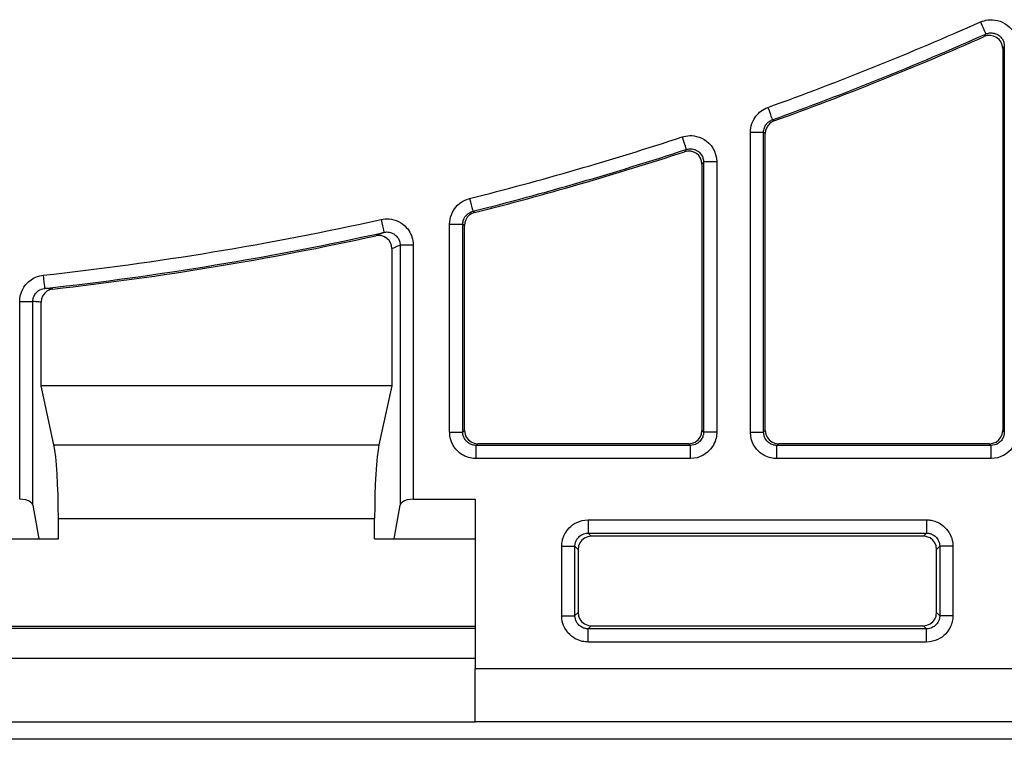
# Model space of a CAD drawing. Header units: inches. Extents: x -115 to 727, y 98 to 694.
# Tile 23 of 37: x 248 to 274, y 459 to 478. Entities that reach past the tile are written whole.
import ezdxf

# ---------------------------------------------------------------- set-up
doc = ezdxf.new("R2010")
doc.units = ezdxf.units.IN
doc.header["$MEASUREMENT"] = 0
doc.layers.add('Capa 1', color=7, linetype='Continuous')

# ---------------------------------------------------------------- blocks, each defined once
blk = doc.blocks.new('block 128')
at = {"layer": 'Capa 1', "color": 250, "lineweight": 25}
blk.add_lwpolyline([(276.049, 458.712), (241.162, 458.712)], dxfattribs=at)
blk = doc.blocks.new('block 185')
at = {"layer": 'Capa 1', "color": 250, "lineweight": 25}
blk.add_lwpolyline([(276.049, 458.712), (241.162, 458.712)], dxfattribs=at)
blk = doc.blocks.new('block 200')
at = {"layer": 'Capa 1', "color": 250, "lineweight": 25}
blk.add_lwpolyline([(272.444, 463.895), (272.444, 462.032)], dxfattribs=at)
blk = doc.blocks.new('block 201')
at = {"layer": 'Capa 1', "color": 250, "lineweight": 25}
blk.add_lwpolyline([(263, 464.249), (272.09, 464.249)], dxfattribs=at)
blk = doc.blocks.new('block 202')
at = {"layer": 'Capa 1', "color": 250, "lineweight": 25}
blk.add_lwpolyline([(262.646, 462.032), (262.646, 463.895)], dxfattribs=at)
blk = doc.blocks.new('block 203')
at = {"layer": 'Capa 1', "color": 250, "lineweight": 25}
blk.add_lwpolyline([(259.962, 459.194), (259.962, 460.611)], dxfattribs=at)
blk = doc.blocks.new('block 204')
at = {"layer": 'Capa 1', "color": 250, "lineweight": 25}
blk.add_lwpolyline([(259.962, 465.16), (259.962, 460.611)], dxfattribs=at)
blk = doc.blocks.new('block 205')
at = {"layer": 'Capa 1', "color": 250, "lineweight": 25}
blk.add_lwpolyline([(257.265, 464.098), (257.792, 464.098)], dxfattribs=at)
blk = doc.blocks.new('block 206')
at = {"layer": 'Capa 1', "color": 250, "lineweight": 25}
blk.add_lwpolyline([(257.792, 464.098), (259.962, 464.098)], dxfattribs=at)
blk = doc.blocks.new('block 207')
at = {"layer": 'Capa 1', "color": 250, "lineweight": 25}
blk.add_lwpolyline([(248.243, 464.098), (248.77, 464.098)], dxfattribs=at)
blk = doc.blocks.new('block 208')
at = {"layer": 'Capa 1', "color": 250, "lineweight": 25}
blk.add_lwpolyline([(242.388, 464.098), (248.243, 464.098)], dxfattribs=at)
blk = doc.blocks.new('block 239')
at = {"layer": 'Capa 1', "color": 250, "lineweight": 25}
blk.add_lwpolyline([(272.09, 461.679), (263, 461.679)], dxfattribs=at)
blk = doc.blocks.new('block 323')
at = {"layer": 'Capa 1', "color": 250, "lineweight": 25}
blk.add_lwpolyline([(273.537, 477.975), (273.584, 477.995), (273.635, 478.01), (273.686, 478.021), (273.74, 478.03), (273.798, 478.036), (273.86, 478.035), (273.927, 478.028), (273.996, 478.015), (274.066, 477.994), (274.136, 477.965), (274.199, 477.929), (274.255, 477.89), (274.306, 477.848), (274.349, 477.805), (274.386, 477.761), (274.416, 477.718), (274.442, 477.675), (274.464, 477.631), (274.484, 477.586), (274.5, 477.541), (274.514, 477.492), (274.523, 477.441), (274.531, 477.387), (274.534, 477.328)], dxfattribs=at)
blk = doc.blocks.new('block 324')
at = {"layer": 'Capa 1', "color": 250, "lineweight": 25}
blk.add_open_spline([(267.828, 475.681), (269.758, 476.375), (271.662, 477.142), (273.536, 477.975)], degree=3, dxfattribs=at)
blk = doc.blocks.new('block 325')
at = {"layer": 'Capa 1', "color": 250, "lineweight": 25}
blk.add_lwpolyline([(267.36, 475.014), (267.362, 475.069), (267.369, 475.128), (267.382, 475.188), (267.4, 475.248), (267.422, 475.305), (267.449, 475.357), (267.478, 475.404), (267.508, 475.448), (267.54, 475.485), (267.572, 475.519), (267.606, 475.551), (267.643, 475.58), (267.682, 475.607), (267.725, 475.634), (267.775, 475.658), (267.828, 475.681)], dxfattribs=at)
blk = doc.blocks.new('block 326')
at = {"layer": 'Capa 1', "color": 250, "lineweight": 25}
blk.add_lwpolyline([(267.36, 466.96), (267.36, 475.014)], dxfattribs=at)
blk = doc.blocks.new('block 327')
at = {"layer": 'Capa 1', "color": 250, "lineweight": 25}
blk.add_lwpolyline([(268.068, 466.251), (268.03, 466.252), (267.99, 466.255), (267.95, 466.261), (267.908, 466.27), (267.864, 466.281), (267.818, 466.296), (267.77, 466.316), (267.722, 466.341), (267.672, 466.372), (267.623, 466.408), (267.574, 466.451), (267.527, 466.501), (267.484, 466.559), (267.444, 466.624), (267.41, 466.696), (267.383, 466.777), (267.367, 466.864), (267.36, 466.959)], dxfattribs=at)
blk = doc.blocks.new('block 328')
at = {"layer": 'Capa 1', "color": 250, "lineweight": 25}
blk.add_lwpolyline([(273.825, 466.251), (268.069, 466.251)], dxfattribs=at)
blk = doc.blocks.new('block 329')
at = {"layer": 'Capa 1', "color": 250, "lineweight": 25}
blk.add_lwpolyline([(274.533, 466.96), (274.532, 466.921), (274.529, 466.882), (274.523, 466.842), (274.514, 466.8), (274.503, 466.755), (274.487, 466.71), (274.468, 466.661), (274.443, 466.612), (274.412, 466.563), (274.376, 466.515), (274.333, 466.466), (274.283, 466.419), (274.225, 466.376), (274.16, 466.336), (274.087, 466.302), (274.007, 466.274), (273.919, 466.259), (273.825, 466.252)], dxfattribs=at)
blk = doc.blocks.new('block 331')
at = {"layer": 'Capa 1', "color": 250, "lineweight": 25}
blk.add_lwpolyline([(265.525, 474.888), (265.573, 474.901), (265.623, 474.912), (265.675, 474.92), (265.729, 474.923), (265.788, 474.922), (265.85, 474.915), (265.915, 474.902), (265.982, 474.883), (266.05, 474.854), (266.118, 474.817), (266.183, 474.771), (266.245, 474.718), (266.301, 474.655), (266.35, 474.585), (266.392, 474.506), (266.424, 474.419), (266.445, 474.32), (266.455, 474.215)], dxfattribs=at)
blk = doc.blocks.new('block 332')
at = {"layer": 'Capa 1', "color": 250, "lineweight": 25}
blk.add_open_spline([(259.816, 473.234), (261.738, 473.719), (263.643, 474.27), (265.524, 474.888)], degree=3, dxfattribs=at)
blk = doc.blocks.new('block 333')
at = {"layer": 'Capa 1', "color": 250, "lineweight": 25}
blk.add_lwpolyline([(259.281, 472.547), (259.283, 472.609), (259.292, 472.672), (259.306, 472.735), (259.327, 472.799), (259.356, 472.864), (259.393, 472.93), (259.439, 472.993), (259.494, 473.053), (259.558, 473.11), (259.634, 473.16), (259.719, 473.201), (259.816, 473.234)], dxfattribs=at)
blk = doc.blocks.new('block 334')
at = {"layer": 'Capa 1', "color": 250, "lineweight": 25}
blk.add_lwpolyline([(259.281, 466.96), (259.281, 472.547)], dxfattribs=at)
blk = doc.blocks.new('block 335')
at = {"layer": 'Capa 1', "color": 250, "lineweight": 25}
blk.add_lwpolyline([(259.99, 466.251), (259.951, 466.252), (259.912, 466.255), (259.872, 466.261), (259.83, 466.27), (259.785, 466.281), (259.74, 466.296), (259.692, 466.316), (259.643, 466.341), (259.594, 466.372), (259.544, 466.408), (259.496, 466.451), (259.449, 466.501), (259.406, 466.559), (259.366, 466.624), (259.332, 466.696), (259.305, 466.777), (259.289, 466.864), (259.282, 466.959)], dxfattribs=at)
blk = doc.blocks.new('block 336')
at = {"layer": 'Capa 1', "color": 250, "lineweight": 25}
blk.add_lwpolyline([(265.746, 466.251), (259.99, 466.251)], dxfattribs=at)
blk = doc.blocks.new('block 337')
at = {"layer": 'Capa 1', "color": 250, "lineweight": 25}
blk.add_lwpolyline([(266.455, 466.96), (266.454, 466.921), (266.451, 466.882), (266.445, 466.842), (266.436, 466.8), (266.424, 466.755), (266.409, 466.71), (266.389, 466.661), (266.364, 466.612), (266.333, 466.563), (266.297, 466.515), (266.253, 466.466), (266.205, 466.419), (266.146, 466.376), (266.082, 466.336), (266.009, 466.302), (265.929, 466.274), (265.84, 466.259), (265.747, 466.252)], dxfattribs=at)
blk = doc.blocks.new('block 338')
at = {"layer": 'Capa 1', "color": 250, "lineweight": 25}
blk.add_lwpolyline([(266.455, 474.215), (266.455, 466.959)], dxfattribs=at)
blk = doc.blocks.new('block 339')
at = {"layer": 'Capa 1', "color": 250, "lineweight": 25}
blk.add_lwpolyline([(263, 461.324), (262.961, 461.325), (262.921, 461.328), (262.881, 461.334), (262.839, 461.342), (262.795, 461.354), (262.75, 461.37), (262.702, 461.389), (262.653, 461.414), (262.604, 461.445), (262.555, 461.48), (262.505, 461.523), (262.458, 461.574), (262.416, 461.632), (262.375, 461.697), (262.341, 461.77), (262.314, 461.85), (262.298, 461.938), (262.292, 462.032)], dxfattribs=at)
blk = doc.blocks.new('block 340')
at = {"layer": 'Capa 1', "color": 250, "lineweight": 25}
blk.add_lwpolyline([(272.09, 461.324), (263, 461.324)], dxfattribs=at)
blk = doc.blocks.new('block 341')
at = {"layer": 'Capa 1', "color": 250, "lineweight": 25}
blk.add_lwpolyline([(272.799, 462.032), (272.799, 462.003), (272.797, 461.974), (272.793, 461.943), (272.789, 461.911), (272.782, 461.879), (272.774, 461.846), (272.763, 461.811), (272.75, 461.774), (272.735, 461.737), (272.715, 461.698), (272.693, 461.658), (272.665, 461.618), (272.633, 461.577), (272.597, 461.537), (272.555, 461.497), (272.507, 461.459), (272.453, 461.424), (272.393, 461.392), (272.326, 461.364), (272.253, 461.344), (272.174, 461.329), (272.091, 461.324)], dxfattribs=at)
blk = doc.blocks.new('block 342')
at = {"layer": 'Capa 1', "color": 250, "lineweight": 25}
blk.add_lwpolyline([(272.799, 463.895), (272.799, 462.032)], dxfattribs=at)
blk = doc.blocks.new('block 343')
at = {"layer": 'Capa 1', "color": 250, "lineweight": 25}
blk.add_lwpolyline([(272.09, 464.604), (272.119, 464.604), (272.149, 464.602), (272.179, 464.599), (272.211, 464.593), (272.243, 464.586), (272.277, 464.578), (272.312, 464.567), (272.348, 464.555), (272.385, 464.539), (272.424, 464.521), (272.464, 464.497), (272.504, 464.469), (272.545, 464.438), (272.585, 464.401), (272.625, 464.359), (272.663, 464.312), (272.699, 464.257), (272.731, 464.197), (272.758, 464.13), (272.779, 464.058), (272.793, 463.979), (272.798, 463.896)], dxfattribs=at)
blk = doc.blocks.new('block 348')
at = {"layer": 'Capa 1', "color": 250, "lineweight": 25}
blk.add_lwpolyline([(263, 464.604), (272.09, 464.604)], dxfattribs=at)
blk = doc.blocks.new('block 349')
at = {"layer": 'Capa 1', "color": 250, "lineweight": 25}
blk.add_lwpolyline([(262.291, 463.895), (262.291, 463.924), (262.293, 463.954), (262.297, 463.983), (262.301, 464.016), (262.308, 464.048), (262.316, 464.082), (262.327, 464.116), (262.34, 464.152), (262.355, 464.19), (262.375, 464.229), (262.398, 464.269), (262.425, 464.309), (262.457, 464.35), (262.493, 464.391), (262.535, 464.43), (262.583, 464.468), (262.637, 464.504), (262.698, 464.536), (262.764, 464.562), (262.837, 464.584), (262.916, 464.598), (262.999, 464.603)], dxfattribs=at)
blk = doc.blocks.new('block 350')
at = {"layer": 'Capa 1', "color": 250, "lineweight": 25}
blk.add_lwpolyline([(262.291, 462.032), (262.291, 463.895)], dxfattribs=at)
blk = doc.blocks.new('block 418')
at = {"layer": 'Capa 1', "color": 250, "lineweight": 25}
blk.add_lwpolyline([(267.828, 475.681), (267.859, 475.596), (267.888, 475.516), (267.912, 475.447), (267.932, 475.394), (267.944, 475.359), (267.948, 475.348)], dxfattribs=at)
blk = doc.blocks.new('block 419')
at = {"layer": 'Capa 1', "color": 250, "lineweight": 25}
blk.add_lwpolyline([(267.36, 475.014), (267.451, 475.014), (267.535, 475.014), (267.609, 475.014), (267.665, 475.014), (267.701, 475.014), (267.714, 475.014)], dxfattribs=at)
blk = doc.blocks.new('block 420')
at = {"layer": 'Capa 1', "color": 250, "lineweight": 25}
blk.add_lwpolyline([(267.36, 466.96), (267.451, 466.96), (267.535, 466.96), (267.609, 466.96), (267.665, 466.96), (267.701, 466.96), (267.714, 466.96)], dxfattribs=at)
blk = doc.blocks.new('block 421')
at = {"layer": 'Capa 1', "color": 250, "lineweight": 25}
blk.add_lwpolyline([(268.068, 466.251), (268.068, 466.341), (268.068, 466.426), (268.068, 466.499), (268.068, 466.556), (268.068, 466.592), (268.068, 466.605)], dxfattribs=at)
blk = doc.blocks.new('block 422')
at = {"layer": 'Capa 1', "color": 250, "lineweight": 25}
blk.add_lwpolyline([(273.825, 466.251), (273.825, 466.341), (273.825, 466.426), (273.825, 466.499), (273.825, 466.556), (273.825, 466.592), (273.825, 466.605)], dxfattribs=at)
blk = doc.blocks.new('block 425')
at = {"layer": 'Capa 1', "color": 250, "lineweight": 25}
blk.add_lwpolyline([(273.537, 477.975), (273.574, 477.892), (273.607, 477.814), (273.638, 477.748), (273.661, 477.696), (273.676, 477.663), (273.681, 477.65)], dxfattribs=at)
blk = doc.blocks.new('block 426')
at = {"layer": 'Capa 1', "color": 250, "lineweight": 25}
blk.add_lwpolyline([(247.732, 470.47), (247.819, 470.47), (247.9, 470.47), (247.972, 470.47), (248.028, 470.47), (248.067, 470.47), (248.085, 470.47)], dxfattribs=at)
blk = doc.blocks.new('block 427')
at = {"layer": 'Capa 1', "color": 250, "lineweight": 25}
blk.add_lwpolyline([(248.365, 471.174), (248.375, 471.084), (248.384, 471), (248.392, 470.927), (248.398, 470.871), (248.402, 470.835), (248.404, 470.821)], dxfattribs=at)
blk = doc.blocks.new('block 428')
at = {"layer": 'Capa 1', "color": 250, "lineweight": 25}
blk.add_lwpolyline([(257.439, 472.672), (257.459, 472.583), (257.477, 472.5), (257.493, 472.43), (257.505, 472.374), (257.513, 472.339), (257.516, 472.325)], dxfattribs=at)
blk = doc.blocks.new('block 429')
at = {"layer": 'Capa 1', "color": 250, "lineweight": 25}
blk.add_lwpolyline([(258.303, 471.981), (258.216, 471.981), (258.135, 471.981), (258.063, 471.981), (258.007, 471.981), (257.968, 471.981), (257.95, 471.981)], dxfattribs=at)
blk = doc.blocks.new('block 430')
at = {"layer": 'Capa 1', "color": 250, "lineweight": 25}
blk.add_lwpolyline([(259.816, 473.234), (259.838, 473.146), (259.859, 473.064), (259.877, 472.993), (259.891, 472.938), (259.899, 472.903), (259.903, 472.891)], dxfattribs=at)
blk = doc.blocks.new('block 431')
at = {"layer": 'Capa 1', "color": 250, "lineweight": 25}
blk.add_lwpolyline([(259.281, 472.547), (259.372, 472.547), (259.456, 472.547), (259.529, 472.547), (259.586, 472.547), (259.622, 472.547), (259.635, 472.547)], dxfattribs=at)
blk = doc.blocks.new('block 432')
at = {"layer": 'Capa 1', "color": 250, "lineweight": 25}
blk.add_lwpolyline([(259.281, 466.96), (259.372, 466.96), (259.456, 466.96), (259.529, 466.96), (259.586, 466.96), (259.622, 466.96), (259.635, 466.96)], dxfattribs=at)
blk = doc.blocks.new('block 433')
at = {"layer": 'Capa 1', "color": 250, "lineweight": 25}
blk.add_lwpolyline([(259.99, 466.251), (259.99, 466.341), (259.99, 466.426), (259.99, 466.499), (259.99, 466.556), (259.99, 466.592), (259.99, 466.605)], dxfattribs=at)
blk = doc.blocks.new('block 434')
at = {"layer": 'Capa 1', "color": 250, "lineweight": 25}
blk.add_lwpolyline([(265.746, 466.251), (265.746, 466.341), (265.746, 466.426), (265.746, 466.499), (265.746, 466.556), (265.746, 466.592), (265.746, 466.605)], dxfattribs=at)
blk = doc.blocks.new('block 435')
at = {"layer": 'Capa 1', "color": 250, "lineweight": 25}
blk.add_lwpolyline([(266.455, 466.96), (266.364, 466.96), (266.28, 466.96), (266.206, 466.96), (266.149, 466.96), (266.114, 466.96), (266.101, 466.96)], dxfattribs=at)
blk = doc.blocks.new('block 436')
at = {"layer": 'Capa 1', "color": 250, "lineweight": 25}
blk.add_lwpolyline([(266.455, 474.215), (266.364, 474.215), (266.28, 474.215), (266.206, 474.215), (266.149, 474.215), (266.114, 474.215), (266.101, 474.215)], dxfattribs=at)
blk = doc.blocks.new('block 437')
at = {"layer": 'Capa 1', "color": 250, "lineweight": 25}
blk.add_lwpolyline([(265.525, 474.888), (265.553, 474.802), (265.58, 474.721), (265.603, 474.651), (265.62, 474.598), (265.631, 474.563), (265.635, 474.551)], dxfattribs=at)
blk = doc.blocks.new('block 499')
at = {"layer": 'Capa 1', "color": 250, "lineweight": 25}
blk.add_lwpolyline([(272.09, 461.324), (272.09, 461.415), (272.09, 461.5), (272.09, 461.574), (272.09, 461.63), (272.09, 461.666), (272.09, 461.678)], dxfattribs=at)
blk = doc.blocks.new('block 500')
at = {"layer": 'Capa 1', "color": 250, "lineweight": 25}
blk.add_lwpolyline([(272.799, 462.032), (272.708, 462.032), (272.623, 462.032), (272.549, 462.032), (272.493, 462.032), (272.457, 462.032), (272.445, 462.032)], dxfattribs=at)
blk = doc.blocks.new('block 501')
at = {"layer": 'Capa 1', "color": 250, "lineweight": 25}
blk.add_lwpolyline([(272.799, 463.895), (272.708, 463.895), (272.623, 463.895), (272.549, 463.895), (272.493, 463.895), (272.457, 463.895), (272.445, 463.895)], dxfattribs=at)
blk = doc.blocks.new('block 502')
at = {"layer": 'Capa 1', "color": 250, "lineweight": 25}
blk.add_lwpolyline([(272.09, 464.604), (272.09, 464.512), (272.09, 464.427), (272.09, 464.354), (272.09, 464.297), (272.09, 464.262), (272.09, 464.249)], dxfattribs=at)
blk = doc.blocks.new('block 503')
at = {"layer": 'Capa 1', "color": 250, "lineweight": 25}
blk.add_lwpolyline([(263, 464.604), (263, 464.512), (263, 464.427), (263, 464.354), (263, 464.297), (263, 464.262), (263, 464.249)], dxfattribs=at)
blk = doc.blocks.new('block 504')
at = {"layer": 'Capa 1', "color": 250, "lineweight": 25}
blk.add_lwpolyline([(262.291, 463.895), (262.382, 463.895), (262.467, 463.895), (262.541, 463.895), (262.597, 463.895), (262.633, 463.895), (262.645, 463.895)], dxfattribs=at)
blk = doc.blocks.new('block 505')
at = {"layer": 'Capa 1', "color": 250, "lineweight": 25}
blk.add_lwpolyline([(262.291, 462.032), (262.382, 462.032), (262.467, 462.032), (262.541, 462.032), (262.597, 462.032), (262.633, 462.032), (262.645, 462.032)], dxfattribs=at)
blk = doc.blocks.new('block 506')
at = {"layer": 'Capa 1', "color": 250, "lineweight": 25}
blk.add_lwpolyline([(263, 461.324), (263, 461.415), (263, 461.5), (263, 461.574), (263, 461.63), (263, 461.666), (263, 461.678)], dxfattribs=at)
blk = doc.blocks.new('block 529')
at = {"layer": 'Capa 1', "color": 250, "lineweight": 25}
blk.add_lwpolyline([(257.516, 472.326), (257.542, 472.331), (257.569, 472.334), (257.597, 472.335), (257.625, 472.333), (257.655, 472.329), (257.687, 472.323), (257.72, 472.312), (257.751, 472.299), (257.783, 472.282), (257.811, 472.263), (257.835, 472.242), (257.856, 472.221), (257.875, 472.199), (257.891, 472.178), (257.903, 472.156), (257.915, 472.135), (257.924, 472.112), (257.933, 472.09), (257.939, 472.065), (257.946, 472.04), (257.949, 472.012), (257.95, 471.981)], dxfattribs=at)
blk = doc.blocks.new('block 530')
at = {"layer": 'Capa 1', "color": 250, "lineweight": 25}
blk.add_lwpolyline([(265.635, 474.551), (265.659, 474.558), (265.684, 474.563), (265.71, 474.566), (265.738, 474.569), (265.767, 474.568), (265.798, 474.564), (265.83, 474.559), (265.864, 474.549), (265.898, 474.535), (265.932, 474.516), (265.965, 474.493), (265.995, 474.466), (266.023, 474.435), (266.048, 474.399), (266.069, 474.361), (266.085, 474.316), (266.096, 474.268), (266.1, 474.215)], dxfattribs=at)
blk = doc.blocks.new('block 531')
at = {"layer": 'Capa 1', "color": 250, "lineweight": 25}
blk.add_lwpolyline([(259.99, 466.605), (259.971, 466.605), (259.951, 466.607), (259.931, 466.61), (259.91, 466.614), (259.888, 466.62), (259.865, 466.628), (259.841, 466.638), (259.817, 466.65), (259.792, 466.666), (259.767, 466.684), (259.743, 466.705), (259.719, 466.73), (259.698, 466.759), (259.678, 466.792), (259.661, 466.828), (259.647, 466.868), (259.639, 466.912), (259.636, 466.959)], dxfattribs=at)
blk = doc.blocks.new('block 532')
at = {"layer": 'Capa 1', "color": 250, "lineweight": 25}
blk.add_lwpolyline([(266.1, 466.96), (266.1, 466.94), (266.098, 466.921), (266.095, 466.9), (266.091, 466.88), (266.085, 466.857), (266.077, 466.835), (266.067, 466.811), (266.055, 466.786), (266.04, 466.762), (266.021, 466.736), (266, 466.713), (265.975, 466.688), (265.946, 466.668), (265.913, 466.647), (265.877, 466.631), (265.837, 466.617), (265.793, 466.608), (265.746, 466.605)], dxfattribs=at)
blk = doc.blocks.new('block 533')
at = {"layer": 'Capa 1', "color": 250, "lineweight": 25}
blk.add_lwpolyline([(267.714, 475.014), (267.715, 475.042), (267.718, 475.07), (267.725, 475.101), (267.734, 475.131), (267.745, 475.16), (267.758, 475.186), (267.773, 475.209), (267.788, 475.23), (267.804, 475.25), (267.82, 475.267), (267.837, 475.283), (267.855, 475.297), (267.875, 475.311), (267.897, 475.324), (267.921, 475.336), (267.948, 475.347)], dxfattribs=at)
blk = doc.blocks.new('block 534')
at = {"layer": 'Capa 1', "color": 250, "lineweight": 25}
blk.add_lwpolyline([(268.068, 466.605), (268.049, 466.605), (268.029, 466.607), (268.009, 466.61), (267.988, 466.614), (267.966, 466.62), (267.943, 466.628), (267.919, 466.638), (267.895, 466.65), (267.87, 466.666), (267.845, 466.684), (267.821, 466.705), (267.797, 466.73), (267.776, 466.759), (267.756, 466.792), (267.739, 466.828), (267.726, 466.868), (267.717, 466.912), (267.714, 466.959)], dxfattribs=at)
blk = doc.blocks.new('block 535')
at = {"layer": 'Capa 1', "color": 250, "lineweight": 25}
blk.add_lwpolyline([(274.179, 466.96), (274.179, 466.94), (274.177, 466.921), (274.174, 466.9), (274.169, 466.88), (274.164, 466.857), (274.157, 466.835), (274.146, 466.811), (274.134, 466.786), (274.119, 466.762), (274.1, 466.736), (274.079, 466.713), (274.054, 466.688), (274.025, 466.668), (273.993, 466.647), (273.956, 466.631), (273.916, 466.617), (273.872, 466.608), (273.825, 466.605)], dxfattribs=at)
blk = doc.blocks.new('block 536')
at = {"layer": 'Capa 1', "color": 250, "lineweight": 25}
blk.add_lwpolyline([(273.681, 477.651), (273.705, 477.661), (273.729, 477.669), (273.754, 477.675), (273.783, 477.679), (273.812, 477.681), (273.843, 477.681), (273.875, 477.678), (273.91, 477.672), (273.946, 477.66), (273.979, 477.646), (274.012, 477.629), (274.041, 477.609), (274.065, 477.588), (274.086, 477.566), (274.104, 477.544), (274.121, 477.523), (274.133, 477.501), (274.145, 477.479), (274.155, 477.457), (274.163, 477.434), (274.168, 477.41), (274.174, 477.384), (274.178, 477.357), (274.179, 477.327)], dxfattribs=at)
blk = doc.blocks.new('block 587')
at = {"layer": 'Capa 1', "color": 250, "lineweight": 25}
blk.add_lwpolyline([(248.085, 470.47), (248.085, 470.491), (248.088, 470.513), (248.091, 470.535), (248.096, 470.558), (248.104, 470.583), (248.113, 470.607), (248.126, 470.634), (248.141, 470.66), (248.16, 470.686), (248.182, 470.712), (248.209, 470.738), (248.239, 470.761), (248.273, 470.782), (248.313, 470.8), (248.356, 470.812), (248.404, 470.822)], dxfattribs=at)
blk = doc.blocks.new('block 588')
at = {"layer": 'Capa 1', "color": 250, "lineweight": 25}
blk.add_lwpolyline([(259.635, 472.547), (259.636, 472.578), (259.641, 472.609), (259.648, 472.641), (259.658, 472.673), (259.673, 472.706), (259.691, 472.738), (259.714, 472.77), (259.741, 472.8), (259.774, 472.828), (259.811, 472.854), (259.855, 472.875), (259.903, 472.891)], dxfattribs=at)
blk = doc.blocks.new('block 593')
at = {"layer": 'Capa 1', "color": 250, "lineweight": 25}
blk.add_lwpolyline([(272.09, 464.249), (272.105, 464.249), (272.119, 464.248), (272.134, 464.246), (272.15, 464.244), (272.167, 464.24), (272.183, 464.236), (272.201, 464.231), (272.219, 464.226), (272.237, 464.216), (272.257, 464.207), (272.277, 464.195), (272.297, 464.183), (272.318, 464.166), (272.338, 464.148), (272.358, 464.127), (272.377, 464.104), (272.394, 464.076), (272.41, 464.045), (272.424, 464.012), (272.435, 463.977), (272.442, 463.938), (272.444, 463.896)], dxfattribs=at)
blk = doc.blocks.new('block 594')
at = {"layer": 'Capa 1', "color": 250, "lineweight": 25}
blk.add_lwpolyline([(262.646, 463.895), (262.646, 463.909), (262.646, 463.925), (262.648, 463.939), (262.65, 463.955), (262.653, 463.972), (262.658, 463.987), (262.664, 464.006), (262.669, 464.023), (262.677, 464.043), (262.688, 464.062), (262.698, 464.082), (262.712, 464.102), (262.729, 464.123), (262.747, 464.143), (262.768, 464.163), (262.792, 464.182), (262.818, 464.199), (262.849, 464.215), (262.881, 464.229), (262.918, 464.239), (262.958, 464.247), (263, 464.249)], dxfattribs=at)
blk = doc.blocks.new('block 595')
at = {"layer": 'Capa 1', "color": 250, "lineweight": 25}
blk.add_lwpolyline([(263, 461.679), (262.98, 461.679), (262.96, 461.681), (262.94, 461.684), (262.919, 461.688), (262.897, 461.693), (262.875, 461.7), (262.851, 461.711), (262.827, 461.724), (262.801, 461.738), (262.776, 461.758), (262.752, 461.778), (262.729, 461.804), (262.708, 461.832), (262.688, 461.864), (262.67, 461.901), (262.658, 461.941), (262.648, 461.985), (262.646, 462.032)], dxfattribs=at)
blk = doc.blocks.new('block 596')
at = {"layer": 'Capa 1', "color": 250, "lineweight": 25}
blk.add_lwpolyline([(272.444, 462.032), (272.444, 462.018), (272.443, 462.003), (272.442, 461.988), (272.439, 461.973), (272.436, 461.955), (272.432, 461.939), (272.426, 461.921), (272.42, 461.903), (272.412, 461.885), (272.402, 461.865), (272.391, 461.846), (272.377, 461.825), (272.361, 461.805), (272.343, 461.784), (272.322, 461.765), (272.298, 461.745), (272.271, 461.729), (272.241, 461.712), (272.208, 461.698), (272.171, 461.688), (272.132, 461.681), (272.09, 461.679)], dxfattribs=at)
blk = doc.blocks.new('block 637')
at = {"layer": 'Capa 1', "color": 250, "lineweight": 25}
blk.add_lwpolyline([(258.303, 465.16), (258.219, 465.155), (258.142, 465.142), (258.071, 465.117), (258.011, 465.084), (257.972, 465.045), (257.95, 464.998)], dxfattribs=at)
blk = doc.blocks.new('block 638')
at = {"layer": 'Capa 1', "color": 250, "lineweight": 25}
blk.add_lwpolyline([(248.085, 464.999), (248.063, 465.045), (248.023, 465.084), (247.964, 465.116), (247.893, 465.142), (247.816, 465.155), (247.732, 465.161)], dxfattribs=at)
blk = doc.blocks.new('block 641')
at = {"layer": 'Capa 1', "color": 250, "lineweight": 25}
blk.add_lwpolyline([(248.653, 466.616), (257.382, 466.616)], dxfattribs=at)
blk = doc.blocks.new('block 659')
at = {"layer": 'Capa 1', "color": 250, "lineweight": 25}
blk.add_lwpolyline([(259.962, 460.883), (242.387, 460.883)], dxfattribs=at)
blk = doc.blocks.new('block 664')
at = {"layer": 'Capa 1', "color": 250, "lineweight": 25}
blk.add_lwpolyline([(242.388, 461.746), (259.962, 461.746)], dxfattribs=at)
blk = doc.blocks.new('block 665')
at = {"layer": 'Capa 1', "color": 250, "lineweight": 25}
blk.add_lwpolyline([(248.77, 464.643), (257.266, 464.643)], dxfattribs=at)
blk = doc.blocks.new('block 684')
at = {"layer": 'Capa 1', "color": 250, "lineweight": 25}
blk.add_lwpolyline([(272.361, 462.116), (272.361, 463.811)], dxfattribs=at)
blk = doc.blocks.new('block 685')
at = {"layer": 'Capa 1', "color": 250, "lineweight": 25}
blk.add_lwpolyline([(272.361, 463.812), (272.348, 463.906), (272.314, 463.988), (272.257, 464.062), (272.184, 464.118)], dxfattribs=at)
blk = doc.blocks.new('block 686')
at = {"layer": 'Capa 1', "color": 250, "lineweight": 25}
blk.add_lwpolyline([(272.184, 464.118), (272.101, 464.151), (272.077, 464.156)], dxfattribs=at)
blk = doc.blocks.new('block 687')
at = {"layer": 'Capa 1', "color": 250, "lineweight": 25}
blk.add_lwpolyline([(272.077, 464.155), (272.006, 464.165)], dxfattribs=at)
blk = doc.blocks.new('block 688')
at = {"layer": 'Capa 1', "color": 250, "lineweight": 25}
blk.add_lwpolyline([(272.007, 464.166), (263.083, 464.166)], dxfattribs=at)
blk = doc.blocks.new('block 689')
at = {"layer": 'Capa 1', "color": 250, "lineweight": 25}
blk.add_lwpolyline([(263.083, 464.166), (262.989, 464.151), (262.906, 464.117), (262.833, 464.062), (262.776, 463.988)], dxfattribs=at)
blk = doc.blocks.new('block 690')
at = {"layer": 'Capa 1', "color": 250, "lineweight": 25}
blk.add_lwpolyline([(262.776, 463.988), (262.742, 463.905), (262.738, 463.882)], dxfattribs=at)
blk = doc.blocks.new('block 691')
at = {"layer": 'Capa 1', "color": 250, "lineweight": 25}
blk.add_lwpolyline([(262.739, 463.882), (262.729, 463.812)], dxfattribs=at)
blk = doc.blocks.new('block 692')
at = {"layer": 'Capa 1', "color": 250, "lineweight": 25}
blk.add_lwpolyline([(262.729, 463.812), (262.729, 462.116)], dxfattribs=at)
blk = doc.blocks.new('block 693')
at = {"layer": 'Capa 1', "color": 250, "lineweight": 25}
blk.add_lwpolyline([(262.729, 462.116), (262.742, 462.021), (262.776, 461.938), (262.833, 461.866), (262.906, 461.809)], dxfattribs=at)
blk = doc.blocks.new('block 694')
at = {"layer": 'Capa 1', "color": 250, "lineweight": 25}
blk.add_lwpolyline([(262.906, 461.81), (262.989, 461.775), (263.013, 461.771)], dxfattribs=at)
blk = doc.blocks.new('block 695')
at = {"layer": 'Capa 1', "color": 250, "lineweight": 25}
blk.add_lwpolyline([(263.013, 461.771), (263.083, 461.762)], dxfattribs=at)
blk = doc.blocks.new('block 696')
at = {"layer": 'Capa 1', "color": 250, "lineweight": 25}
blk.add_lwpolyline([(263.083, 461.762), (272.007, 461.762)], dxfattribs=at)
blk = doc.blocks.new('block 697')
at = {"layer": 'Capa 1', "color": 250, "lineweight": 25}
blk.add_lwpolyline([(272.007, 461.762), (272.101, 461.774), (272.184, 461.809), (272.257, 461.866), (272.314, 461.938)], dxfattribs=at)
blk = doc.blocks.new('block 698')
at = {"layer": 'Capa 1', "color": 250, "lineweight": 25}
blk.add_lwpolyline([(272.313, 461.938), (272.347, 462.021), (272.352, 462.046)], dxfattribs=at)
blk = doc.blocks.new('block 699')
at = {"layer": 'Capa 1', "color": 250, "lineweight": 25}
blk.add_lwpolyline([(272.351, 462.046), (272.361, 462.116)], dxfattribs=at)
blk = doc.blocks.new('block 700')
at = {"layer": 'Capa 1', "color": 250, "lineweight": 25}
blk.add_lwpolyline([(272.444, 463.895), (272.361, 463.812)], dxfattribs=at)
blk = doc.blocks.new('block 701')
at = {"layer": 'Capa 1', "color": 250, "lineweight": 25}
blk.add_lwpolyline([(272.444, 462.032), (272.361, 462.115)], dxfattribs=at)
blk = doc.blocks.new('block 703')
at = {"layer": 'Capa 1', "color": 250, "lineweight": 25}
blk.add_lwpolyline([(263, 464.249), (263.083, 464.166)], dxfattribs=at)
blk = doc.blocks.new('block 704')
at = {"layer": 'Capa 1', "color": 250, "lineweight": 25}
blk.add_lwpolyline([(272.09, 464.249), (272.007, 464.166)], dxfattribs=at)
blk = doc.blocks.new('block 706')
at = {"layer": 'Capa 1', "color": 250, "lineweight": 25}
blk.add_lwpolyline([(262.729, 462.116), (262.646, 462.033)], dxfattribs=at)
blk = doc.blocks.new('block 707')
at = {"layer": 'Capa 1', "color": 250, "lineweight": 25}
blk.add_lwpolyline([(262.646, 463.895), (262.729, 463.812)], dxfattribs=at)
blk = doc.blocks.new('block 716')
at = {"layer": 'Capa 1', "color": 250, "lineweight": 25}
blk.add_lwpolyline([(259.679, 467.003), (259.636, 466.96)], dxfattribs=at)
blk = doc.blocks.new('block 717')
at = {"layer": 'Capa 1', "color": 250, "lineweight": 25}
blk.add_lwpolyline([(259.679, 472.514), (259.667, 472.521), (259.658, 472.53), (259.646, 472.538), (259.636, 472.547)], dxfattribs=at)
blk = doc.blocks.new('block 718')
at = {"layer": 'Capa 1', "color": 250, "lineweight": 25}
blk.add_lwpolyline([(259.635, 466.96), (259.635, 472.547)], dxfattribs=at)
blk = doc.blocks.new('block 719')
at = {"layer": 'Capa 1', "color": 250, "lineweight": 25}
blk.add_lwpolyline([(265.703, 466.648), (265.746, 466.605)], dxfattribs=at)
blk = doc.blocks.new('block 720')
at = {"layer": 'Capa 1', "color": 250, "lineweight": 25}
blk.add_lwpolyline([(260.033, 466.648), (259.99, 466.605)], dxfattribs=at)
blk = doc.blocks.new('block 721')
at = {"layer": 'Capa 1', "color": 250, "lineweight": 25}
blk.add_lwpolyline([(265.746, 466.605), (259.99, 466.605)], dxfattribs=at)
blk = doc.blocks.new('block 722')
at = {"layer": 'Capa 1', "color": 250, "lineweight": 25}
blk.add_lwpolyline([(266.1, 474.215), (266.089, 474.199), (266.079, 474.185), (266.068, 474.17), (266.057, 474.154)], dxfattribs=at)
blk = doc.blocks.new('block 723')
at = {"layer": 'Capa 1', "color": 250, "lineweight": 25}
blk.add_lwpolyline([(266.057, 467.003), (266.1, 466.96)], dxfattribs=at)
blk = doc.blocks.new('block 724')
at = {"layer": 'Capa 1', "color": 250, "lineweight": 25}
blk.add_lwpolyline([(266.1, 474.215), (266.1, 466.959)], dxfattribs=at)
blk = doc.blocks.new('block 725')
at = {"layer": 'Capa 1', "color": 250, "lineweight": 25}
blk.add_lwpolyline([(267.757, 467.003), (267.714, 466.96)], dxfattribs=at)
blk = doc.blocks.new('block 726')
at = {"layer": 'Capa 1', "color": 250, "lineweight": 25}
blk.add_lwpolyline([(267.757, 474.983), (267.746, 474.991), (267.736, 474.999), (267.725, 475.006), (267.714, 475.014)], dxfattribs=at)
blk = doc.blocks.new('block 727')
at = {"layer": 'Capa 1', "color": 250, "lineweight": 25}
blk.add_lwpolyline([(267.714, 466.96), (267.714, 475.014)], dxfattribs=at)
blk = doc.blocks.new('block 728')
at = {"layer": 'Capa 1', "color": 250, "lineweight": 25}
blk.add_lwpolyline([(273.781, 466.648), (273.824, 466.605)], dxfattribs=at)
blk = doc.blocks.new('block 729')
at = {"layer": 'Capa 1', "color": 250, "lineweight": 25}
blk.add_lwpolyline([(268.112, 466.648), (268.069, 466.605)], dxfattribs=at)
blk = doc.blocks.new('block 730')
at = {"layer": 'Capa 1', "color": 250, "lineweight": 25}
blk.add_lwpolyline([(273.825, 466.605), (268.069, 466.605)], dxfattribs=at)
blk = doc.blocks.new('block 731')
at = {"layer": 'Capa 1', "color": 250, "lineweight": 25}
blk.add_lwpolyline([(274.179, 477.327), (274.167, 477.311), (274.158, 477.294), (274.146, 477.277), (274.136, 477.261)], dxfattribs=at)
blk = doc.blocks.new('block 732')
at = {"layer": 'Capa 1', "color": 250, "lineweight": 25}
blk.add_lwpolyline([(274.135, 467.003), (274.178, 466.96)], dxfattribs=at)
blk = doc.blocks.new('block 733')
at = {"layer": 'Capa 1', "color": 250, "lineweight": 25}
blk.add_lwpolyline([(274.179, 477.327), (274.179, 466.959)], dxfattribs=at)
blk = doc.blocks.new('block 800')
at = {"layer": 'Capa 1', "color": 250, "lineweight": 25}
blk.add_lwpolyline([(259.962, 460.611), (275.836, 460.611)], dxfattribs=at)
blk = doc.blocks.new('block 801')
at = {"layer": 'Capa 1', "color": 250, "lineweight": 25}
blk.add_lwpolyline([(258.303, 465.16), (259.962, 465.16)], dxfattribs=at)
blk = doc.blocks.new('block 802')
at = {"layer": 'Capa 1', "color": 250, "lineweight": 25}
blk.add_lwpolyline([(258.303, 471.981), (258.303, 465.16)], dxfattribs=at)
blk = doc.blocks.new('block 803')
at = {"layer": 'Capa 1', "color": 250, "lineweight": 25}
blk.add_lwpolyline([(257.439, 472.672), (257.492, 472.682), (257.545, 472.687), (257.599, 472.688), (257.655, 472.686), (257.715, 472.678), (257.778, 472.664), (257.843, 472.644), (257.907, 472.615), (257.968, 472.581), (258.025, 472.543), (258.074, 472.503), (258.117, 472.459), (258.153, 472.416), (258.184, 472.373), (258.211, 472.33), (258.233, 472.287), (258.253, 472.242), (258.269, 472.196), (258.283, 472.149), (258.293, 472.098), (258.3, 472.041), (258.303, 471.981)], dxfattribs=at)
blk = doc.blocks.new('block 804')
at = {"layer": 'Capa 1', "color": 250, "lineweight": 25}
blk.add_open_spline([(248.365, 471.174), (251.414, 471.508), (254.444, 472.008), (257.439, 472.672)], degree=3, dxfattribs=at)
blk = doc.blocks.new('block 805')
at = {"layer": 'Capa 1', "color": 250, "lineweight": 25}
blk.add_lwpolyline([(247.732, 470.47), (247.733, 470.513), (247.737, 470.556), (247.744, 470.601), (247.754, 470.646), (247.769, 470.696), (247.788, 470.746), (247.813, 470.798), (247.843, 470.85), (247.88, 470.903), (247.925, 470.955), (247.977, 471.005), (248.038, 471.052), (248.107, 471.094), (248.185, 471.13), (248.271, 471.156), (248.365, 471.174)], dxfattribs=at)
blk = doc.blocks.new('block 806')
at = {"layer": 'Capa 1', "color": 250, "lineweight": 25}
blk.add_lwpolyline([(247.732, 465.16), (247.732, 470.471)], dxfattribs=at)
blk = doc.blocks.new('block 859')
at = {"layer": 'Capa 1', "color": 250, "lineweight": 25}
blk.add_lwpolyline([(259.962, 459.194), (275.836, 459.194)], dxfattribs=at)
blk = doc.blocks.new('block 860')
at = {"layer": 'Capa 1', "color": 250, "lineweight": 25}
blk.add_lwpolyline([(259.962, 459.169), (242.387, 459.169)], dxfattribs=at)
blk = doc.blocks.new('block 1019')
at = {"layer": 'Capa 1', "color": 250, "lineweight": 25}
blk.add_lwpolyline([(259.946, 472.857), (259.903, 472.891)], dxfattribs=at)
blk = doc.blocks.new('block 1020')
at = {"layer": 'Capa 1', "color": 250, "lineweight": 25}
blk.add_lwpolyline([(265.635, 474.551), (265.624, 474.536), (265.614, 474.521), (265.603, 474.507), (265.592, 474.491)], dxfattribs=at)
blk = doc.blocks.new('block 1021')
at = {"layer": 'Capa 1', "color": 250, "lineweight": 25}
blk.add_open_spline([(259.903, 472.891), (261.833, 473.377), (263.744, 473.931), (265.635, 474.551)], degree=3, dxfattribs=at)
blk = doc.blocks.new('block 1022')
at = {"layer": 'Capa 1', "color": 250, "lineweight": 25}
blk.add_lwpolyline([(248.621, 470.802), (248.586, 470.805), (248.552, 470.808), (248.516, 470.811), (248.479, 470.814), (248.441, 470.817), (248.404, 470.822)], dxfattribs=at)
blk = doc.blocks.new('block 1023')
at = {"layer": 'Capa 1', "color": 250, "lineweight": 25}
blk.add_lwpolyline([(257.516, 472.326), (257.481, 472.311), (257.447, 472.297), (257.412, 472.281), (257.375, 472.266), (257.337, 472.25), (257.299, 472.233)], dxfattribs=at)
blk = doc.blocks.new('block 1024')
at = {"layer": 'Capa 1', "color": 250, "lineweight": 25}
blk.add_open_spline([(248.404, 470.821), (251.467, 471.157), (254.508, 471.659), (257.516, 472.325)], degree=3, dxfattribs=at)
blk = doc.blocks.new('block 1025')
at = {"layer": 'Capa 1', "color": 250, "lineweight": 25}
blk.add_lwpolyline([(267.992, 475.316), (267.949, 475.347)], dxfattribs=at)
blk = doc.blocks.new('block 1026')
at = {"layer": 'Capa 1', "color": 250, "lineweight": 25}
blk.add_lwpolyline([(273.681, 477.651), (273.669, 477.634), (273.66, 477.618), (273.648, 477.601), (273.638, 477.585)], dxfattribs=at)
blk = doc.blocks.new('block 1027')
at = {"layer": 'Capa 1', "color": 250, "lineweight": 25}
blk.add_open_spline([(267.948, 475.347), (269.886, 476.046), (271.798, 476.813), (273.68, 477.65)], degree=3, dxfattribs=at)
blk = doc.blocks.new('block 1084')
at = {"layer": 'Capa 1', "color": 250, "lineweight": 25}
blk.add_lwpolyline([(272.09, 461.679), (272.007, 461.762)], dxfattribs=at)
blk = doc.blocks.new('block 1085')
at = {"layer": 'Capa 1', "color": 250, "lineweight": 25}
blk.add_lwpolyline([(263.083, 461.762), (263, 461.679)], dxfattribs=at)
blk = doc.blocks.new('block 1087')
at = {"layer": 'Capa 1', "color": 250, "lineweight": 25}
blk.add_lwpolyline([(242.388, 461.693), (259.962, 461.693)], dxfattribs=at)
blk = doc.blocks.new('block 1097')
at = {"layer": 'Capa 1', "color": 250, "lineweight": 25}
blk.add_lwpolyline([(248.653, 466.616), (248.305, 468.207)], dxfattribs=at)
blk = doc.blocks.new('block 1098')
at = {"layer": 'Capa 1', "color": 250, "lineweight": 25}
blk.add_lwpolyline([(248.305, 470.45), (248.27, 470.453), (248.235, 470.456), (248.199, 470.46), (248.162, 470.463), (248.124, 470.467), (248.084, 470.47)], dxfattribs=at)
blk = doc.blocks.new('block 1099')
at = {"layer": 'Capa 1', "color": 250, "lineweight": 25}
blk.add_lwpolyline([(248.085, 464.999), (248.085, 470.47)], dxfattribs=at)
blk = doc.blocks.new('block 1100')
at = {"layer": 'Capa 1', "color": 250, "lineweight": 25}
blk.add_lwpolyline([(248.085, 464.999), (248.243, 464.098)], dxfattribs=at)
blk = doc.blocks.new('block 1101')
at = {"layer": 'Capa 1', "color": 250, "lineweight": 25}
blk.add_lwpolyline([(248.77, 464.098), (248.77, 464.643)], dxfattribs=at)
blk = doc.blocks.new('block 1102')
at = {"layer": 'Capa 1', "color": 250, "lineweight": 25}
blk.add_lwpolyline([(248.77, 464.643), (248.768, 464.96), (248.761, 465.266), (248.751, 465.56), (248.737, 465.833), (248.72, 466.08), (248.701, 466.297), (248.677, 466.476), (248.652, 466.616)], dxfattribs=at)
blk = doc.blocks.new('block 1103')
at = {"layer": 'Capa 1', "color": 250, "lineweight": 25}
blk.add_lwpolyline([(257.265, 464.098), (257.265, 464.643)], dxfattribs=at)
blk = doc.blocks.new('block 1104')
at = {"layer": 'Capa 1', "color": 250, "lineweight": 25}
blk.add_lwpolyline([(257.792, 464.098), (257.95, 464.998)], dxfattribs=at)
blk = doc.blocks.new('block 1105')
at = {"layer": 'Capa 1', "color": 250, "lineweight": 25}
blk.add_lwpolyline([(257.95, 471.981), (257.95, 464.999)], dxfattribs=at)
blk = doc.blocks.new('block 1106')
at = {"layer": 'Capa 1', "color": 250, "lineweight": 25}
blk.add_lwpolyline([(257.95, 471.981), (257.915, 471.967), (257.88, 471.951), (257.844, 471.937), (257.807, 471.921), (257.769, 471.904), (257.729, 471.889)], dxfattribs=at)
blk = doc.blocks.new('block 1107')
at = {"layer": 'Capa 1', "color": 250, "lineweight": 25}
blk.add_lwpolyline([(257.73, 468.208), (257.382, 466.616)], dxfattribs=at)
blk = doc.blocks.new('block 1108')
at = {"layer": 'Capa 1', "color": 250, "lineweight": 25}
blk.add_lwpolyline([(257.382, 466.616), (257.357, 466.475), (257.335, 466.297), (257.314, 466.08), (257.297, 465.833), (257.283, 465.559), (257.273, 465.265), (257.267, 464.96), (257.265, 464.643)], dxfattribs=at)
blk = doc.blocks.new('block 1232')
at = {"layer": 'Capa 1', "color": 250, "lineweight": 25}
blk.add_open_spline([(248.621, 470.802), (251.537, 471.129), (254.433, 471.606), (257.299, 472.233)], degree=3, dxfattribs=at)
blk = doc.blocks.new('block 1233')
at = {"layer": 'Capa 1', "color": 250, "lineweight": 25}
blk.add_lwpolyline([(248.621, 470.802), (248.535, 470.781), (248.459, 470.743), (248.396, 470.686), (248.347, 470.616), (248.316, 470.538), (248.305, 470.45)], dxfattribs=at)
blk = doc.blocks.new('block 1234')
at = {"layer": 'Capa 1', "color": 250, "lineweight": 25}
blk.add_lwpolyline([(248.305, 468.208), (248.305, 470.449)], dxfattribs=at)
blk = doc.blocks.new('block 1235')
at = {"layer": 'Capa 1', "color": 250, "lineweight": 25}
blk.add_lwpolyline([(257.73, 468.208), (248.305, 468.208)], dxfattribs=at)
blk = doc.blocks.new('block 1236')
at = {"layer": 'Capa 1', "color": 250, "lineweight": 25}
blk.add_lwpolyline([(257.73, 471.889), (257.73, 468.207)], dxfattribs=at)
blk = doc.blocks.new('block 1237')
at = {"layer": 'Capa 1', "color": 250, "lineweight": 25}
blk.add_lwpolyline([(257.73, 471.889), (257.721, 471.969), (257.695, 472.04), (257.653, 472.108), (257.597, 472.164), (257.53, 472.206), (257.455, 472.233), (257.379, 472.242), (257.299, 472.233)], dxfattribs=at)
blk = doc.blocks.new('block 1238')
at = {"layer": 'Capa 1', "color": 250, "lineweight": 25}
blk.add_lwpolyline([(266.057, 474.154), (266.057, 467.003)], dxfattribs=at)
blk = doc.blocks.new('block 1239')
at = {"layer": 'Capa 1', "color": 250, "lineweight": 25}
blk.add_lwpolyline([(266.057, 474.154), (266.046, 474.239), (266.018, 474.315), (265.972, 474.385), (265.91, 474.442), (265.835, 474.482), (265.755, 474.505), (265.676, 474.508), (265.593, 474.491)], dxfattribs=at)
blk = doc.blocks.new('block 1240')
at = {"layer": 'Capa 1', "color": 250, "lineweight": 25}
blk.add_open_spline([(259.946, 472.857), (261.846, 473.336), (263.729, 473.881), (265.592, 474.491)], degree=3, dxfattribs=at)
blk = doc.blocks.new('block 1241')
at = {"layer": 'Capa 1', "color": 250, "lineweight": 25}
blk.add_lwpolyline([(259.946, 472.857), (259.872, 472.829), (259.808, 472.787), (259.754, 472.732), (259.713, 472.665), (259.688, 472.593), (259.678, 472.513)], dxfattribs=at)
blk = doc.blocks.new('block 1242')
at = {"layer": 'Capa 1', "color": 250, "lineweight": 25}
blk.add_lwpolyline([(259.679, 467.003), (259.679, 472.513)], dxfattribs=at)
blk = doc.blocks.new('block 1243')
at = {"layer": 'Capa 1', "color": 250, "lineweight": 25}
blk.add_lwpolyline([(259.679, 467.003), (259.693, 466.908), (259.726, 466.826), (259.783, 466.753), (259.855, 466.696), (259.938, 466.662), (260.033, 466.649)], dxfattribs=at)
blk = doc.blocks.new('block 1244')
at = {"layer": 'Capa 1', "color": 250, "lineweight": 25}
blk.add_lwpolyline([(265.703, 466.648), (260.034, 466.648)], dxfattribs=at)
blk = doc.blocks.new('block 1245')
at = {"layer": 'Capa 1', "color": 250, "lineweight": 25}
blk.add_lwpolyline([(265.703, 466.648), (265.796, 466.662), (265.879, 466.695), (265.953, 466.753), (266.01, 466.825), (266.043, 466.908), (266.057, 467.003)], dxfattribs=at)
blk = doc.blocks.new('block 1246')
at = {"layer": 'Capa 1', "color": 250, "lineweight": 25}
blk.add_open_spline([(267.992, 475.316), (269.9, 476.005), (271.784, 476.762), (273.638, 477.584)], degree=3, dxfattribs=at)
blk = doc.blocks.new('block 1247')
at = {"layer": 'Capa 1', "color": 250, "lineweight": 25}
blk.add_lwpolyline([(267.992, 475.316), (267.926, 475.284), (267.87, 475.241), (267.823, 475.188), (267.787, 475.124), (267.766, 475.057), (267.758, 474.983)], dxfattribs=at)
blk = doc.blocks.new('block 1248')
at = {"layer": 'Capa 1', "color": 250, "lineweight": 25}
blk.add_lwpolyline([(267.757, 467.003), (267.757, 474.983)], dxfattribs=at)
blk = doc.blocks.new('block 1249')
at = {"layer": 'Capa 1', "color": 250, "lineweight": 25}
blk.add_lwpolyline([(267.757, 467.003), (267.771, 466.908), (267.805, 466.826), (267.861, 466.753), (267.934, 466.696), (268.017, 466.662), (268.111, 466.649)], dxfattribs=at)
blk = doc.blocks.new('block 1250')
at = {"layer": 'Capa 1', "color": 250, "lineweight": 25}
blk.add_lwpolyline([(273.781, 466.648), (268.112, 466.648)], dxfattribs=at)
blk = doc.blocks.new('block 1251')
at = {"layer": 'Capa 1', "color": 250, "lineweight": 25}
blk.add_lwpolyline([(273.781, 466.648), (273.875, 466.662), (273.958, 466.695), (274.031, 466.753), (274.088, 466.825), (274.122, 466.908), (274.135, 467.003)], dxfattribs=at)
blk = doc.blocks.new('block 1252')
at = {"layer": 'Capa 1', "color": 250, "lineweight": 25}
blk.add_lwpolyline([(274.135, 477.261), (274.135, 467.003)], dxfattribs=at)
blk = doc.blocks.new('block 1253')
at = {"layer": 'Capa 1', "color": 250, "lineweight": 25}
blk.add_lwpolyline([(274.135, 477.261), (274.123, 477.351), (274.093, 477.43), (274.04, 477.501), (273.973, 477.559), (273.893, 477.596), (273.807, 477.614), (273.723, 477.61), (273.637, 477.584)], dxfattribs=at)
blk = doc.blocks.new('block 48')
at = {"layer": 'Capa 1'}
for name in ['block 324', 'block 323', 'block 425', 'block 1027', 'block 1026', 'block 536', 'block 1246', 'block 1253', 'block 1252', 'block 731', 'block 733', 'block 325', 'block 418', 'block 533', 'block 1247', 'block 1025', 'block 326', 'block 419', 'block 726', 'block 727', 'block 332', 'block 331', 'block 437', 'block 1248', 'block 1021', 'block 1240', 'block 1020', 'block 1239', 'block 530', 'block 722', 'block 724', 'block 436', 'block 338', 'block 1238', 'block 333', 'block 430', 'block 588', 'block 1019', 'block 804', 'block 803', 'block 428', 'block 1241', 'block 334', 'block 431', 'block 718', 'block 717', 'block 1242', 'block 1024', 'block 1232', 'block 1023', 'block 1237', 'block 529', 'block 1106', 'block 1236', 'block 429', 'block 1105', 'block 802', 'block 805', 'block 427', 'block 587', 'block 1233', 'block 1022', 'block 806', 'block 426', 'block 1098', 'block 1099', 'block 1234', 'block 1235', 'block 1097', 'block 1107', 'block 432', 'block 335', 'block 716', 'block 531', 'block 1243', 'block 1245', 'block 532', 'block 337', 'block 723', 'block 435', 'block 420', 'block 327', 'block 725', 'block 534', 'block 1249', 'block 1251', 'block 329', 'block 535', 'block 732', 'block 1102', 'block 641', 'block 1108', 'block 720', 'block 433', 'block 721', 'block 1244', 'block 719', 'block 434', 'block 421', 'block 729', 'block 730', 'block 1250', 'block 728', 'block 422', 'block 336', 'block 328', 'block 638', 'block 1100', 'block 1104', 'block 637', 'block 801', 'block 204', 'block 665', 'block 1101', 'block 1103', 'block 349', 'block 348', 'block 503', 'block 343', 'block 502', 'block 594', 'block 689', 'block 201', 'block 703', 'block 688', 'block 687', 'block 704', 'block 686', 'block 593', 'block 208', 'block 207', 'block 205', 'block 206', 'block 350', 'block 504', 'block 202', 'block 707', 'block 690', 'block 685', 'block 700', 'block 200', 'block 501', 'block 342', 'block 691', 'block 692', 'block 684', 'block 706', 'block 693', 'block 698', 'block 699', 'block 701', 'block 505', 'block 339', 'block 595', 'block 694', 'block 695', 'block 697', 'block 596', 'block 341', 'block 500', 'block 664', 'block 1087', 'block 1085', 'block 239', 'block 506', 'block 696', 'block 1084', 'block 499', 'block 340', 'block 659', 'block 203', 'block 800', 'block 860', 'block 859', 'block 128', 'block 185']:
    blk.add_blockref(name, (0, 0), dxfattribs=at)

msp = doc.modelspace()

# ---------------------------------------------------------------- block references
at = {"layer": 'Capa 1'}
msp.add_blockref('block 48', (0, 0), dxfattribs=at)

doc.saveas('drawing.dxf')
